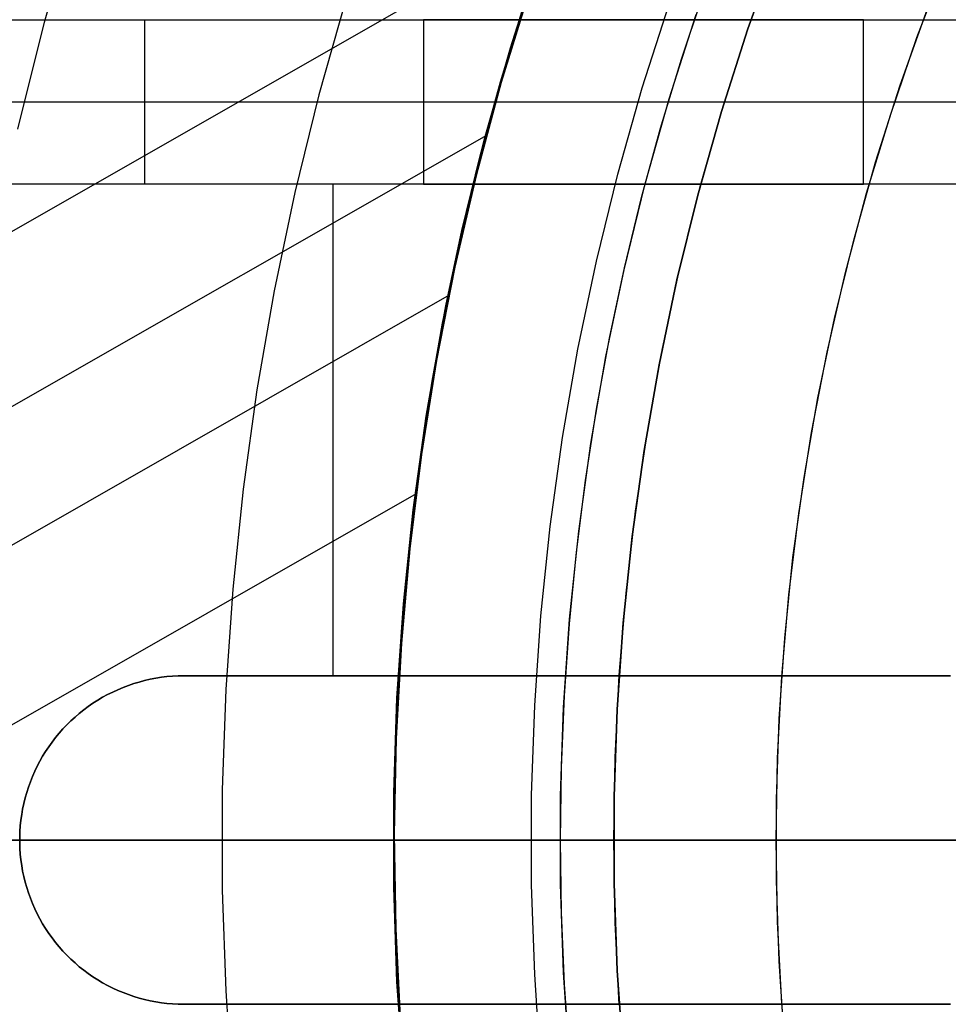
# Model space of a CAD drawing. Header units: millimetres. Extents: x 10802 to 11966, y -167 to 850.
# Tile 57 of 182: x 11326 to 11343, y 480 to 498. Entities that reach past the tile are written whole.
import ezdxf

# ---------------------------------------------------------------- set-up
doc = ezdxf.new("R2010")
doc.units = ezdxf.units.MM
doc.layers.add('1', color=7, linetype='Continuous')
doc.layers.add('color', color=7, linetype='Continuous')

msp = doc.modelspace()

# ---------------------------------------------------------------- linework, layer by layer
at = {"layer": '1', "color": 250, "true_color": 0x111111}
for p, q in [((11326.183, 497.781, 236.621), (11326.732, 499.719, 236.621)), ((11339.571, 499.153, 89.131), (11339.034, 497.66, 89.131)), ((11339.034, 497.66, 92.4), (11339.571, 499.153, 92.4)), ((11339.028, 497.634, 95.668), (11339.534, 499.052, 95.668)), ((11334.694, 497.313, 75.162), (11335.222, 498.957, 75.162)), ((11342.119, 497.501, 98.631), (11342.652, 498.898, 98.631)), ((11337.821, 497.109, 89.131), (11338.239, 498.359, 89.131)), ((11331.697, 498.219, 61.1), (11331.196, 496.454, 61.1)), ((11337.104, 496.584, 228.525), (11337.606, 498.145, 228.525)), ((11334.919, 498.034, 64.238), (11334.511, 496.692, 64.238)), ((11334.511, 496.692, 86.085), (11334.919, 498.034, 86.085)), ((11337.595, 496.382, 89.131), (11338.087, 497.921, 89.131)), ((11341.814, 496.632, 98.631), (11342.312, 498.023, 98.631)), ((11325.701, 495.826, 236.621), (11326.183, 497.781, 236.621)), ((11339.034, 497.66, 89.131), (11338.548, 496.148, 89.131)), ((11338.548, 496.148, 92.4), (11339.034, 497.66, 92.4)), ((11338.569, 496.201, 95.668), (11339.028, 497.634, 95.668)), ((11341.634, 496.086, 98.631), (11342.119, 497.501, 98.631)), ((11334.223, 495.652, 75.162), (11334.694, 497.313, 75.162)), ((11337.438, 495.848, 89.131), (11337.821, 497.109, 89.131)), ((11334.511, 496.692, 64.238), (11334.141, 495.338, 64.238)), ((11334.141, 495.338, 86.085), (11334.511, 496.692, 86.085)), ((11341.365, 495.225, 98.631), (11341.814, 496.632, 98.631)), ((11331.196, 496.454, 61.1), (11330.757, 494.673, 61.1)), ((11336.657, 495.007, 228.525), (11337.104, 496.584, 228.525)), ((11337.156, 494.828, 89.131), (11337.595, 496.382, 89.131)), ((11338.548, 496.148, 89.131), (11338.115, 494.621, 89.131)), ((11338.115, 494.621, 92.4), (11338.548, 496.148, 92.4)), ((11338.156, 494.754, 95.668), (11338.569, 496.201, 95.668)), ((11341.198, 494.656, 98.631), (11341.634, 496.086, 98.631)), ((11337.091, 494.578, 89.131), (11337.438, 495.848, 89.131)), ((11333.81, 493.975, 75.162), (11334.223, 495.652, 75.162)), ((11334.141, 495.338, 64.238), (11333.81, 493.975, 64.238)), ((11333.81, 493.975, 86.085), (11334.141, 495.338, 86.085)), ((11340.964, 493.803, 98.631), (11341.365, 495.225, 98.631)), ((11336.265, 493.415, 228.525), (11336.657, 495.007, 228.525)), ((11330.757, 494.673, 61.1), (11330.38, 492.877, 61.1)), ((11336.771, 493.259, 89.131), (11337.156, 494.828, 89.131)), ((11337.791, 493.293, 95.668), (11338.156, 494.754, 95.668)), ((11340.813, 493.211, 98.631), (11341.198, 494.656, 98.631)), ((11336.78, 493.297, 89.131), (11337.091, 494.578, 89.131)), ((11338.115, 494.621, 89.131), (11337.736, 493.079, 89.131)), ((11337.736, 493.079, 92.4), (11338.115, 494.621, 92.4)), ((11333.455, 492.286, 75.162), (11333.81, 493.975, 75.162)), ((11333.81, 493.975, 64.238), (11333.518, 492.603, 64.238)), ((11333.518, 492.603, 86.085), (11333.81, 493.975, 86.085)), ((11340.613, 492.368, 98.631), (11340.964, 493.803, 98.631)), ((11335.928, 491.81, 228.525), (11336.265, 493.415, 228.525)), ((11336.44, 491.678, 89.131), (11336.771, 493.259, 89.131)), ((11336.505, 492.009, 89.131), (11336.78, 493.297, 89.131)), ((11337.472, 491.822, 95.668), (11337.791, 493.293, 95.668)), ((11340.478, 491.754, 98.631), (11340.813, 493.211, 98.631)), ((11337.736, 493.079, 89.131), (11337.409, 491.526, 89.131)), ((11337.409, 491.526, 92.4), (11337.736, 493.079, 92.4)), ((11330.38, 492.877, 61.1), (11330.065, 491.07, 61.1)), ((11333.518, 492.603, 64.238), (11333.264, 491.224, 64.238)), ((11333.264, 491.224, 86.085), (11333.518, 492.603, 86.085)), ((11340.311, 490.923, 98.631), (11340.613, 492.368, 98.631)), ((11333.158, 490.585, 75.162), (11333.455, 492.286, 75.162)), ((11336.267, 490.714, 89.131), (11336.505, 492.009, 89.131)), ((11335.646, 490.195, 228.525), (11335.928, 491.81, 228.525)), ((11337.202, 490.341, 95.668), (11337.472, 491.822, 95.668)), ((11336.164, 490.086, 89.131), (11336.44, 491.678, 89.131)), ((11340.194, 490.286, 98.631), (11340.478, 491.754, 98.631)), ((11337.409, 491.526, 89.131), (11337.136, 489.962, 89.131)), ((11337.136, 489.962, 92.4), (11337.409, 491.526, 92.4)), ((11330.065, 491.07, 61.1), (11329.813, 489.252, 61.1)), ((11333.264, 491.224, 64.238), (11333.05, 489.838, 64.238)), ((11333.05, 489.838, 86.085), (11333.264, 491.224, 86.085)), ((11340.058, 489.467, 98.631), (11340.311, 490.923, 98.631)), ((11336.066, 489.412, 89.131), (11336.267, 490.714, 89.131)), ((11332.921, 488.875, 75.162), (11333.158, 490.585, 75.162)), ((11336.98, 488.851, 95.668), (11337.202, 490.341, 95.668)), ((11335.42, 488.571, 228.525), (11335.646, 490.195, 228.525)), ((11339.961, 488.809, 98.631), (11340.194, 490.286, 98.631)), ((11335.942, 488.486, 89.131), (11336.164, 490.086, 89.131)), ((11333.05, 489.838, 64.238), (11332.874, 488.446, 64.238)), ((11332.874, 488.446, 86.085), (11333.05, 489.838, 86.085)), ((11337.136, 489.962, 89.131), (11336.918, 488.389, 89.131)), ((11336.918, 488.389, 92.4), (11337.136, 489.962, 92.4)), ((11339.856, 488.004, 98.631), (11340.058, 489.467, 98.631)), ((11335.901, 488.105, 89.131), (11336.066, 489.412, 89.131)), ((11329.813, 489.252, 61.1), (11329.623, 487.427, 61.1)), ((11332.742, 487.157, 75.162), (11332.921, 488.875, 75.162)), ((11336.807, 487.356, 95.668), (11336.98, 488.851, 95.668)), ((11339.78, 487.324, 98.631), (11339.961, 488.809, 98.631)), ((11335.251, 486.94, 228.525), (11335.42, 488.571, 228.525)), ((11332.874, 488.446, 64.238), (11332.738, 487.05, 64.238)), ((11332.738, 487.05, 86.085), (11332.874, 488.446, 86.085)), ((11335.776, 486.88, 89.131), (11335.942, 488.486, 89.131)), ((11336.918, 488.389, 89.131), (11336.754, 486.81, 89.131)), ((11336.754, 486.81, 92.4), (11336.918, 488.389, 92.4)), ((11335.773, 486.794, 89.131), (11335.901, 488.105, 89.131)), ((11339.704, 486.535, 98.631), (11339.856, 488.004, 98.631)), ((11329.623, 487.427, 61.1), (11329.496, 485.597, 61.1)), ((11336.682, 485.855, 95.668), (11336.807, 487.356, 95.668)), ((11339.65, 485.835, 98.631), (11339.78, 487.324, 98.631)), ((11332.623, 485.435, 75.162), (11332.742, 487.157, 75.162)), ((11332.738, 487.05, 64.238), (11332.641, 485.65, 64.238)), ((11332.641, 485.65, 86.085), (11332.738, 487.05, 86.085)), ((11335.138, 485.305, 228.525), (11335.251, 486.94, 228.525)), ((11335.665, 485.268, 89.131), (11335.776, 486.88, 89.131)), ((11335.682, 485.48, 89.131), (11335.773, 486.794, 89.131)), ((11336.754, 486.81, 89.131), (11336.644, 485.227, 89.131)), ((11336.644, 485.227, 92.4), (11336.754, 486.81, 92.4)), ((11339.603, 485.061, 98.631), (11339.704, 486.535, 98.631)), ((11336.608, 484.351, 95.668), (11336.682, 485.855, 95.668)), ((11339.572, 484.341, 98.631), (11339.65, 485.835, 98.631)), ((11329.496, 485.597, 61.1), (11329.433, 483.764, 61.1)), ((11332.641, 485.65, 64.238), (11332.582, 484.249, 64.238)), ((11332.582, 484.249, 86.085), (11332.641, 485.65, 86.085)), ((11335.627, 484.163, 89.131), (11335.682, 485.48, 89.131)), ((11332.564, 483.709, 75.162), (11332.623, 485.435, 75.162)), ((11335.081, 483.666, 228.525), (11335.138, 485.305, 228.525)), ((11335.609, 483.654, 89.131), (11335.665, 485.268, 89.131)), ((11336.644, 485.227, 89.131), (11336.589, 483.64, 89.131)), ((11336.589, 483.64, 92.4), (11336.644, 485.227, 92.4)), ((11339.552, 483.585, 98.631), (11339.603, 485.061, 98.631)), ((11332.582, 484.249, 64.238), (11332.563, 482.846, 64.238)), ((11332.563, 482.846, 86.085), (11332.582, 484.249, 86.085)), ((11336.583, 482.846, 95.668), (11336.608, 484.351, 95.668)), ((11339.546, 482.846, 98.631), (11339.572, 484.341, 98.631)), ((11335.608, 482.846, 89.131), (11335.627, 484.163, 89.131)), ((11329.433, 483.764, 61.1), (11329.433, 481.929, 61.1)), ((11332.564, 481.983, 75.162), (11332.564, 483.709, 75.162)), ((11335.081, 482.026, 228.525), (11335.081, 483.666, 228.525)), ((11335.609, 482.039, 89.131), (11335.609, 483.654, 89.131)), ((11336.589, 483.64, 89.131), (11336.589, 482.052, 89.131)), ((11336.589, 482.052, 92.4), (11336.589, 483.64, 92.4)), ((11339.552, 482.108, 98.631), (11339.552, 483.585, 98.631)), ((11355.421, 482.846, 45.792), (11314.578, 482.846, 45.792)), ((11329.425, 482.846, 61.1), (11317.503, 482.846, 61.1)), ((11325.015, 482.846, 237.25), (11325.783, 482.846, 236.305)), ((11325.017, 482.846, 235.662), (11325.841, 482.846, 234.718)), ((11325.783, 482.846, 236.305), (11326.584, 482.846, 235.387)), ((11325.841, 482.846, 234.718), (11326.696, 482.846, 233.803)), ((11326.584, 482.846, 235.387), (11327.415, 482.846, 234.498)), ((11326.696, 482.846, 233.803), (11327.583, 482.846, 232.918)), ((11327.415, 482.846, 234.498), (11328.278, 482.846, 233.638)), ((11327.583, 482.846, 232.918), (11328.5, 482.846, 232.065)), ((11328.278, 482.846, 233.638), (11329.169, 482.846, 232.808)), ((11328.5, 482.846, 232.065), (11329.446, 482.846, 231.244)), ((11329.169, 482.846, 232.808), (11330.089, 482.846, 232.01)), ((11329.425, 482.846, 61.1), (11329.535, 482.846, 61.102)), ((11329.446, 482.846, 231.244), (11330.421, 482.846, 230.457)), ((11329.535, 482.846, 61.102), (11329.644, 482.846, 61.108)), ((11329.644, 482.846, 61.108), (11329.753, 482.846, 61.118)), ((11329.753, 482.846, 61.118), (11329.861, 482.846, 61.131)), ((11329.861, 482.846, 61.131), (11329.969, 482.846, 61.149)), ((11329.969, 482.846, 61.149), (11330.077, 482.846, 61.17)), ((11330.077, 482.846, 61.17), (11330.183, 482.846, 61.195)), ((11330.089, 482.846, 232.01), (11331.037, 482.846, 231.244)), ((11330.183, 482.846, 61.195), (11330.289, 482.846, 61.223)), ((11330.289, 482.846, 61.223), (11330.393, 482.846, 61.255)), ((11330.393, 482.846, 61.255), (11330.497, 482.846, 61.291)), ((11330.421, 482.846, 230.457), (11331.422, 482.846, 229.704)), ((11330.497, 482.846, 61.291), (11330.599, 482.846, 61.33)), ((11330.599, 482.846, 61.33), (11330.699, 482.846, 61.373)), ((11330.699, 482.846, 61.373), (11330.798, 482.846, 61.42)), ((11330.798, 482.846, 61.42), (11330.896, 482.846, 61.47)), ((11330.896, 482.846, 61.47), (11330.991, 482.846, 61.523)), ((11330.991, 482.846, 61.523), (11331.085, 482.846, 61.579)), ((11331.037, 482.846, 231.244), (11332.01, 482.846, 230.512)), ((11331.085, 482.846, 61.579), (11331.176, 482.846, 61.639)), ((11331.176, 482.846, 61.639), (11331.266, 482.846, 61.702)), ((11331.266, 482.846, 61.702), (11331.353, 482.846, 61.768)), ((11331.353, 482.846, 61.768), (11331.438, 482.846, 61.837)), ((11331.422, 482.846, 229.704), (11332.449, 482.846, 228.986)), ((11331.438, 482.846, 61.837), (11331.521, 482.846, 61.908)), ((11331.521, 482.846, 61.908), (11331.601, 482.846, 61.983)), ((11331.601, 482.846, 61.983), (11331.678, 482.846, 62.061)), ((11331.678, 482.846, 62.061), (11331.752, 482.846, 62.141)), ((11331.752, 482.846, 62.141), (11331.824, 482.846, 62.223)), ((11331.824, 482.846, 62.223), (11331.893, 482.846, 62.308)), ((11331.893, 482.846, 62.308), (11331.958, 482.846, 62.396)), ((11331.958, 482.846, 62.396), (11332.021, 482.846, 62.485)), ((11332.01, 482.846, 230.512), (11333.008, 482.846, 229.815)), ((11332.021, 482.846, 62.485), (11332.081, 482.846, 62.577)), ((11332.081, 482.846, 62.577), (11332.137, 482.846, 62.671)), ((11332.137, 482.846, 62.671), (11332.19, 482.846, 62.767)), ((11332.19, 482.846, 62.767), (11332.239, 482.846, 62.864)), ((11332.239, 482.846, 62.864), (11332.286, 482.846, 62.963)), ((11332.286, 482.846, 62.963), (11332.328, 482.846, 63.064)), ((11332.328, 482.846, 63.064), (11332.367, 482.846, 63.166)), ((11332.367, 482.846, 63.166), (11332.403, 482.846, 63.27)), ((11332.403, 482.846, 63.27), (11332.435, 482.846, 63.374)), ((11332.435, 482.846, 63.374), (11332.463, 482.846, 63.48)), ((11332.449, 482.846, 228.986), (11333.5, 482.846, 228.304)), ((11332.463, 482.846, 63.48), (11332.488, 482.846, 63.586)), ((11332.488, 482.846, 63.586), (11332.509, 482.846, 63.694)), ((11332.509, 482.846, 63.694), (11332.526, 482.846, 63.802)), ((11332.526, 482.846, 63.802), (11332.539, 482.846, 63.91)), ((11332.539, 482.846, 63.91), (11332.548, 482.846, 64.019)), ((11332.548, 482.846, 64.019), (11332.554, 482.846, 64.129)), ((11332.554, 482.846, 64.129), (11332.556, 482.846, 64.238)), ((11332.556, 482.846, 86.085), (11332.556, 482.846, 64.238)), ((11332.558, 482.846, 86.189), (11332.556, 482.846, 86.085)), ((11332.563, 482.846, 86.293), (11332.558, 482.846, 86.189)), ((11332.563, 482.846, 64.238), (11332.582, 481.443, 64.238)), ((11332.582, 481.443, 86.085), (11332.563, 482.846, 86.085)), ((11332.572, 482.846, 86.397), (11332.563, 482.846, 86.293)), ((11332.585, 482.846, 86.5), (11332.572, 482.846, 86.397)), ((11332.601, 482.846, 86.603), (11332.585, 482.846, 86.5)), ((11332.62, 482.846, 86.706), (11332.601, 482.846, 86.603)), ((11332.643, 482.846, 86.807), (11332.62, 482.846, 86.706)), ((11332.669, 482.846, 86.908), (11332.643, 482.846, 86.807)), ((11332.699, 482.846, 87.008), (11332.669, 482.846, 86.908)), ((11332.732, 482.846, 87.106), (11332.699, 482.846, 87.008)), ((11332.769, 482.846, 87.204), (11332.732, 482.846, 87.106)), ((11332.809, 482.846, 87.3), (11332.769, 482.846, 87.204)), ((11332.852, 482.846, 87.395), (11332.809, 482.846, 87.3)), ((11332.898, 482.846, 87.488), (11332.852, 482.846, 87.395)), ((11332.948, 482.846, 87.58), (11332.898, 482.846, 87.488)), ((11333.001, 482.846, 87.67), (11332.948, 482.846, 87.58)), ((11333.056, 482.846, 87.758), (11333.001, 482.846, 87.67)), ((11333.008, 482.846, 229.815), (11334.03, 482.846, 229.152)), ((11333.115, 482.846, 87.844), (11333.056, 482.846, 87.758)), ((11333.177, 482.846, 87.928), (11333.115, 482.846, 87.844)), ((11333.241, 482.846, 88.01), (11333.177, 482.846, 87.928)), ((11333.308, 482.846, 88.089), (11333.241, 482.846, 88.01)), ((11333.378, 482.846, 88.166), (11333.308, 482.846, 88.089)), ((11333.45, 482.846, 88.241), (11333.378, 482.846, 88.166)), ((11333.525, 482.846, 88.314), (11333.45, 482.846, 88.241)), ((11333.5, 482.846, 228.304), (11334.574, 482.846, 227.66)), ((11333.603, 482.846, 88.383), (11333.525, 482.846, 88.314)), ((11333.683, 482.846, 88.45), (11333.603, 482.846, 88.383)), ((11333.765, 482.846, 88.514), (11333.683, 482.846, 88.45)), ((11333.849, 482.846, 88.576), (11333.765, 482.846, 88.514)), ((11333.935, 482.846, 88.634), (11333.849, 482.846, 88.576)), ((11334.023, 482.846, 88.69), (11333.935, 482.846, 88.634)), ((11334.113, 482.846, 88.742), (11334.023, 482.846, 88.69)), ((11334.03, 482.846, 229.152), (11335.074, 482.846, 228.525)), ((11334.205, 482.846, 88.792), (11334.113, 482.846, 88.742)), ((11334.298, 482.846, 88.838), (11334.205, 482.846, 88.792)), ((11334.393, 482.846, 88.881), (11334.298, 482.846, 88.838)), ((11334.489, 482.846, 88.921), (11334.393, 482.846, 88.881)), ((11334.587, 482.846, 88.957), (11334.489, 482.846, 88.921)), ((11334.574, 482.846, 227.66), (11335.67, 482.846, 227.053)), ((11334.685, 482.846, 88.99), (11334.587, 482.846, 88.957)), ((11334.785, 482.846, 89.02), (11334.685, 482.846, 88.99)), ((11334.886, 482.846, 89.046), (11334.785, 482.846, 89.02)), ((11334.988, 482.846, 89.069), (11334.886, 482.846, 89.046)), ((11335.09, 482.846, 89.088), (11334.988, 482.846, 89.069)), ((11365.404, 482.846, 228.525), (11335.074, 482.846, 228.525)), ((11335.193, 482.846, 89.104), (11335.09, 482.846, 89.088)), ((11335.296, 482.846, 89.116), (11335.193, 482.846, 89.104)), ((11335.4, 482.846, 89.125), (11335.296, 482.846, 89.116)), ((11335.504, 482.846, 89.13), (11335.4, 482.846, 89.125)), ((11335.608, 482.846, 89.131), (11335.504, 482.846, 89.13)), ((11335.627, 481.529, 89.131), (11335.608, 482.846, 89.131)), ((11336.583, 482.846, 89.131), (11335.608, 482.846, 89.131)), ((11335.67, 482.846, 227.053), (11336.786, 482.846, 226.485)), ((11336.608, 481.341, 95.668), (11336.583, 482.846, 95.668)), ((11336.583, 482.846, 95.668), (11336.583, 482.846, 89.131)), ((11336.584, 482.846, 95.769), (11336.583, 482.846, 95.668)), ((11336.589, 482.846, 95.87), (11336.584, 482.846, 95.769)), ((11336.598, 482.846, 95.971), (11336.589, 482.846, 95.87)), ((11336.61, 482.846, 96.071), (11336.598, 482.846, 95.971)), ((11336.626, 482.846, 96.171), (11336.61, 482.846, 96.071)), ((11336.645, 482.846, 96.271), (11336.626, 482.846, 96.171)), ((11336.667, 482.846, 96.37), (11336.645, 482.846, 96.271)), ((11336.692, 482.846, 96.467), (11336.667, 482.846, 96.37)), ((11336.721, 482.846, 96.564), (11336.692, 482.846, 96.467)), ((11336.754, 482.846, 96.66), (11336.721, 482.846, 96.564)), ((11336.789, 482.846, 96.755), (11336.754, 482.846, 96.66)), ((11336.786, 482.846, 226.485), (11337.922, 482.846, 225.956)), ((11336.828, 482.846, 96.849), (11336.789, 482.846, 96.755)), ((11336.87, 482.846, 96.941), (11336.828, 482.846, 96.849)), ((11336.915, 482.846, 97.031), (11336.87, 482.846, 96.941)), ((11336.963, 482.846, 97.12), (11336.915, 482.846, 97.031)), ((11337.014, 482.846, 97.208), (11336.963, 482.846, 97.12)), ((11337.068, 482.846, 97.293), (11337.014, 482.846, 97.208)), ((11337.125, 482.846, 97.377), (11337.068, 482.846, 97.293)), ((11337.185, 482.846, 97.458), (11337.125, 482.846, 97.377)), ((11337.247, 482.846, 97.538), (11337.185, 482.846, 97.458)), ((11337.312, 482.846, 97.615), (11337.247, 482.846, 97.538)), ((11337.38, 482.846, 97.691), (11337.312, 482.846, 97.615)), ((11337.45, 482.846, 97.763), (11337.38, 482.846, 97.691)), ((11337.523, 482.846, 97.834), (11337.45, 482.846, 97.763)), ((11337.598, 482.846, 97.901), (11337.523, 482.846, 97.834)), ((11337.676, 482.846, 97.967), (11337.598, 482.846, 97.901)), ((11337.755, 482.846, 98.029), (11337.676, 482.846, 97.967)), ((11337.837, 482.846, 98.089), (11337.755, 482.846, 98.029)), ((11337.921, 482.846, 98.146), (11337.837, 482.846, 98.089)), ((11338.006, 482.846, 98.2), (11337.921, 482.846, 98.146)), ((11337.922, 482.846, 225.956), (11339.075, 482.846, 225.466)), ((11338.094, 482.846, 98.251), (11338.006, 482.846, 98.2)), ((11338.183, 482.846, 98.299), (11338.094, 482.846, 98.251)), ((11338.273, 482.846, 98.344), (11338.183, 482.846, 98.299)), ((11338.365, 482.846, 98.386), (11338.273, 482.846, 98.344)), ((11338.459, 482.846, 98.425), (11338.365, 482.846, 98.386)), ((11338.554, 482.846, 98.46), (11338.459, 482.846, 98.425)), ((11338.649, 482.846, 98.492), (11338.554, 482.846, 98.46)), ((11338.746, 482.846, 98.521), (11338.649, 482.846, 98.492)), ((11338.844, 482.846, 98.547), (11338.746, 482.846, 98.521)), ((11338.943, 482.846, 98.569), (11338.844, 482.846, 98.547)), ((11339.042, 482.846, 98.588), (11338.943, 482.846, 98.569)), ((11339.142, 482.846, 98.604), (11339.042, 482.846, 98.588)), ((11339.075, 482.846, 225.466), (11340.244, 482.846, 225.018)), ((11339.243, 482.846, 98.616), (11339.142, 482.846, 98.604)), ((11339.344, 482.846, 98.624), (11339.243, 482.846, 98.616)), ((11339.445, 482.846, 98.63), (11339.344, 482.846, 98.624)), ((11339.546, 482.846, 98.631), (11339.445, 482.846, 98.63)), ((11339.572, 481.351, 98.631), (11339.546, 482.846, 98.631)), ((11355.095, 482.846, 98.631), (11339.546, 482.846, 98.631)), ((11340.244, 482.846, 225.018), (11341.429, 482.846, 224.61)), ((11341.429, 482.846, 224.61), (11342.627, 482.846, 224.243)), ((11342.627, 482.846, 224.243), (11343.837, 482.846, 223.919)), ((11339.603, 480.631, 98.631), (11339.552, 482.108, 98.631)), ((11329.433, 481.929, 61.1), (11329.496, 480.095, 61.1)), ((11332.623, 480.257, 75.162), (11332.564, 481.983, 75.162)), ((11335.138, 480.388, 228.525), (11335.081, 482.026, 228.525)), ((11335.665, 480.424, 89.131), (11335.609, 482.039, 89.131)), ((11336.589, 482.052, 89.131), (11336.644, 480.466, 89.131)), ((11336.644, 480.466, 92.4), (11336.589, 482.052, 92.4)), ((11335.682, 480.213, 89.131), (11335.627, 481.529, 89.131)), ((11332.582, 481.443, 64.238), (11332.641, 480.042, 64.238)), ((11332.641, 480.042, 86.085), (11332.582, 481.443, 86.085)), ((11339.65, 479.858, 98.631), (11339.572, 481.351, 98.631)), ((11336.682, 479.837, 95.668), (11336.608, 481.341, 95.668)), ((11339.704, 479.158, 98.631), (11339.603, 480.631, 98.631)), ((11336.644, 480.466, 89.131), (11336.754, 478.882, 89.131)), ((11336.754, 478.882, 92.4), (11336.644, 480.466, 92.4)), ((11335.251, 478.752, 228.525), (11335.138, 480.388, 228.525)), ((11335.776, 478.813, 89.131), (11335.665, 480.424, 89.131)), ((11329.496, 480.095, 61.1), (11329.623, 478.265, 61.1)), ((11332.742, 478.535, 75.162), (11332.623, 480.257, 75.162)), ((11335.773, 478.899, 89.131), (11335.682, 480.213, 89.131)), ((11332.641, 480.042, 64.238), (11332.738, 478.643, 64.238)), ((11332.738, 478.643, 86.085), (11332.641, 480.042, 86.085)), ((11339.78, 478.368, 98.631), (11339.65, 479.858, 98.631))]:
    msp.add_line(p, q, dxfattribs=at)
at = {"layer": '1', "color": 29, "true_color": 0x4d342b}
for p, q in [((11335.466, 499.602, 34.462), (11307.574, 483.667, 34.462)), ((11335.037, 498.341, 34.462), (11334.527, 496.68, 34.462)), ((11335.037, 498.341, 42.462), (11334.527, 496.68, 42.462)), ((11335.037, 498.341, 70.562), (11334.527, 496.68, 70.562)), ((11335.037, 498.341, 76.062), (11334.527, 496.68, 76.062)), ((11334.527, 496.68, 38.462), (11335.037, 498.341, 38.462)), ((11334.527, 496.68, 73.312), (11335.037, 498.341, 73.312)), ((11334.527, 496.68, 34.462), (11334.075, 495.002, 34.462)), ((11334.527, 496.68, 42.462), (11334.075, 495.002, 42.462)), ((11334.527, 496.68, 70.562), (11334.075, 495.002, 70.562)), ((11334.527, 496.68, 76.062), (11334.075, 495.002, 76.062)), ((11334.075, 495.002, 38.462), (11334.527, 496.68, 38.462)), ((11334.075, 495.002, 73.312), (11334.527, 496.68, 73.312)), ((11334.259, 495.715, 42.462), (11313.074, 483.611, 42.462)), ((11334.075, 495.002, 34.462), (11333.682, 493.31, 34.462)), ((11334.075, 495.002, 42.462), (11333.682, 493.31, 42.462)), ((11334.075, 495.002, 70.562), (11333.682, 493.31, 70.562)), ((11334.075, 495.002, 76.062), (11333.682, 493.31, 76.062)), ((11333.682, 493.31, 38.462), (11334.075, 495.002, 38.462)), ((11333.682, 493.31, 73.312), (11334.075, 495.002, 73.312)), ((11333.682, 493.31, 34.462), (11333.348, 491.605, 34.462)), ((11333.682, 493.31, 42.462), (11333.348, 491.605, 42.462)), ((11333.682, 493.31, 70.562), (11333.348, 491.605, 70.562)), ((11333.682, 493.31, 76.062), (11333.348, 491.605, 76.062)), ((11333.348, 491.605, 38.462), (11333.682, 493.31, 38.462)), ((11333.348, 491.605, 73.312), (11333.682, 493.31, 73.312)), ((11333.575, 492.794, 76.062), (11317.424, 483.567, 76.062)), ((11333.348, 491.605, 34.462), (11333.073, 489.889, 34.462)), ((11333.348, 491.605, 42.462), (11333.073, 489.889, 42.462)), ((11333.348, 491.605, 70.562), (11333.073, 489.889, 70.562)), ((11333.348, 491.605, 76.062), (11333.073, 489.889, 76.062)), ((11333.073, 489.889, 38.462), (11333.348, 491.605, 38.462)), ((11333.073, 489.889, 73.312), (11333.348, 491.605, 73.312)), ((11333.073, 489.889, 34.462), (11332.858, 488.164, 34.462)), ((11333.073, 489.889, 42.462), (11332.858, 488.164, 42.462)), ((11333.073, 489.889, 70.562), (11332.858, 488.164, 70.562)), ((11333.073, 489.889, 76.062), (11332.858, 488.164, 76.062)), ((11332.858, 488.164, 38.462), (11333.073, 489.889, 38.462)), ((11332.858, 488.164, 73.312), (11333.073, 489.889, 73.312)), ((11332.976, 489.168, 70.562), (11323.074, 483.51, 70.562)), ((11332.858, 488.164, 34.462), (11332.704, 486.434, 34.462)), ((11332.858, 488.164, 42.462), (11332.704, 486.434, 42.462)), ((11332.858, 488.164, 70.562), (11332.704, 486.434, 70.562)), ((11332.858, 488.164, 76.062), (11332.704, 486.434, 76.062)), ((11332.704, 486.434, 38.462), (11332.858, 488.164, 38.462)), ((11332.704, 486.434, 73.312), (11332.858, 488.164, 73.312)), ((11332.704, 486.434, 34.462), (11332.609, 484.699, 34.462)), ((11332.704, 486.434, 42.462), (11332.609, 484.699, 42.462)), ((11332.704, 486.434, 70.562), (11332.609, 484.699, 70.562)), ((11332.704, 486.434, 76.062), (11332.609, 484.699, 76.062)), ((11332.609, 484.699, 38.462), (11332.704, 486.434, 38.462)), ((11332.609, 484.699, 73.312), (11332.704, 486.434, 73.312)), ((11332.609, 484.699, 34.462), (11332.575, 482.961, 34.462)), ((11332.609, 484.699, 42.462), (11332.575, 482.961, 42.462)), ((11332.609, 484.699, 70.562), (11332.575, 482.961, 70.562)), ((11332.609, 484.699, 76.062), (11332.575, 482.961, 76.062)), ((11332.575, 482.961, 38.462), (11332.609, 484.699, 38.462)), ((11332.575, 482.961, 73.312), (11332.609, 484.699, 73.312)), ((11332.575, 482.961, 34.462), (11332.601, 481.224, 34.462)), ((11332.575, 482.961, 42.462), (11332.601, 481.224, 42.462)), ((11332.575, 482.961, 70.562), (11332.601, 481.224, 70.562)), ((11332.575, 482.961, 76.062), (11332.601, 481.224, 76.062)), ((11332.601, 481.224, 38.462), (11332.575, 482.961, 38.462)), ((11332.601, 481.224, 73.312), (11332.575, 482.961, 73.312)), ((11332.601, 481.224, 34.462), (11332.688, 479.489, 34.462)), ((11332.601, 481.224, 42.462), (11332.688, 479.489, 42.462)), ((11332.601, 481.224, 70.562), (11332.688, 479.489, 70.562)), ((11332.601, 481.224, 76.062), (11332.688, 479.489, 76.062)), ((11332.688, 479.489, 38.462), (11332.601, 481.224, 38.462)), ((11332.688, 479.489, 73.312), (11332.601, 481.224, 73.312))]:
    msp.add_line(p, q, dxfattribs=at)
at = {"layer": '1', "color": 7, "true_color": 0xf4f4f4}
for p, q in [((11321.804, 497.823, 282.75), (11351.398, 497.823, 282.75)), ((11322.912, 497.823, 272.75), (11333.107, 497.823, 272.75)), ((11328.01, 497.823, 272.75), (11328.01, 494.823, 272.75)), ((11333.107, 497.823, 272.75), (11333.107, 494.823, 272.75)), ((11333.397, 497.823, 272.745), (11333.107, 497.823, 272.75)), ((11333.686, 497.823, 272.73), (11333.397, 497.823, 272.745)), ((11333.974, 497.823, 272.705), (11333.686, 497.823, 272.73)), ((11334.262, 497.823, 272.67), (11333.974, 497.823, 272.705)), ((11334.548, 497.823, 272.626), (11334.262, 497.823, 272.67)), ((11334.832, 497.823, 272.571), (11334.548, 497.823, 272.626)), ((11335.115, 497.823, 272.507), (11334.832, 497.823, 272.571)), ((11335.394, 497.823, 272.433), (11335.115, 497.823, 272.507)), ((11335.672, 497.823, 272.349), (11335.394, 497.823, 272.433)), ((11335.946, 497.823, 272.256), (11335.672, 497.823, 272.349)), ((11336.217, 497.823, 272.154), (11335.946, 497.823, 272.256)), ((11336.484, 497.823, 272.042), (11336.217, 497.823, 272.154)), ((11336.747, 497.823, 271.921), (11336.484, 497.823, 272.042)), ((11336.601, 497.823, 282.75), (11337.589, 497.823, 271.456)), ((11337.006, 497.823, 271.791), (11336.747, 497.823, 271.921)), ((11337.26, 497.823, 271.653), (11337.006, 497.823, 271.791)), ((11337.509, 497.823, 271.505), (11337.26, 497.823, 271.653)), ((11337.753, 497.823, 271.35), (11337.509, 497.823, 271.505)), ((11337.991, 497.823, 271.185), (11337.753, 497.823, 271.35)), ((11338.224, 497.823, 271.013), (11337.991, 497.823, 271.185)), ((11338.451, 497.823, 270.833), (11338.224, 497.823, 271.013)), ((11338.671, 497.823, 270.645), (11338.451, 497.823, 270.833)), ((11338.885, 497.823, 270.45), (11338.671, 497.823, 270.645)), ((11339.092, 497.823, 270.247), (11338.885, 497.823, 270.45)), ((11339.291, 497.823, 270.038), (11339.092, 497.823, 270.247)), ((11339.484, 497.823, 269.821), (11339.291, 497.823, 270.038)), ((11339.668, 497.823, 269.598), (11339.484, 497.823, 269.821)), ((11339.846, 497.823, 269.369), (11339.668, 497.823, 269.598)), ((11340.015, 497.823, 269.134), (11339.846, 497.823, 269.369)), ((11340.175, 497.823, 268.893), (11340.015, 497.823, 269.134)), ((11340.328, 497.823, 268.647), (11340.175, 497.823, 268.893)), ((11340.472, 497.823, 268.396), (11340.328, 497.823, 268.647)), ((11340.607, 497.823, 268.14), (11340.472, 497.823, 268.396)), ((11340.733, 497.823, 267.88), (11340.607, 497.823, 268.14)), ((11340.85, 497.823, 267.615), (11340.733, 497.823, 267.88)), ((11340.958, 497.823, 267.346), (11340.85, 497.823, 267.615)), ((11341.057, 497.823, 267.074), (11340.958, 497.823, 267.346)), ((11341.146, 497.823, 266.799), (11341.057, 497.823, 267.074)), ((11341.146, 494.823, 266.799), (11341.146, 497.823, 266.799)), ((11341.146, 497.823, 266.799), (11351.845, 497.823, 231.75)), ((11333.107, 496.323, 272.75), (11322.912, 496.323, 272.75)), ((11333.397, 496.323, 272.745), (11333.107, 496.323, 272.75)), ((11333.686, 496.323, 272.73), (11333.397, 496.323, 272.745)), ((11333.974, 496.323, 272.705), (11333.686, 496.323, 272.73)), ((11334.262, 496.323, 272.67), (11333.974, 496.323, 272.705)), ((11334.548, 496.323, 272.626), (11334.262, 496.323, 272.67)), ((11334.832, 496.323, 272.571), (11334.548, 496.323, 272.626)), ((11335.115, 496.323, 272.507), (11334.832, 496.323, 272.571)), ((11335.394, 496.323, 272.433), (11335.115, 496.323, 272.507)), ((11335.672, 496.323, 272.349), (11335.394, 496.323, 272.433)), ((11335.946, 496.323, 272.256), (11335.672, 496.323, 272.349)), ((11336.217, 496.323, 272.154), (11335.946, 496.323, 272.256)), ((11336.484, 496.323, 272.042), (11336.217, 496.323, 272.154)), ((11336.747, 496.323, 271.921), (11336.484, 496.323, 272.042)), ((11337.006, 496.323, 271.791), (11336.747, 496.323, 271.921)), ((11337.26, 496.323, 271.653), (11337.006, 496.323, 271.791)), ((11337.509, 496.323, 271.505), (11337.26, 496.323, 271.653)), ((11337.753, 496.323, 271.35), (11337.509, 496.323, 271.505)), ((11337.991, 496.323, 271.185), (11337.753, 496.323, 271.35)), ((11338.224, 496.323, 271.013), (11337.991, 496.323, 271.185)), ((11338.451, 496.323, 270.833), (11338.224, 496.323, 271.013)), ((11338.671, 496.323, 270.645), (11338.451, 496.323, 270.833)), ((11338.885, 496.323, 270.45), (11338.671, 496.323, 270.645)), ((11339.092, 496.323, 270.247), (11338.885, 496.323, 270.45)), ((11339.291, 496.323, 270.038), (11339.092, 496.323, 270.247)), ((11339.484, 496.323, 269.821), (11339.291, 496.323, 270.038)), ((11339.668, 496.323, 269.598), (11339.484, 496.323, 269.821)), ((11339.846, 496.323, 269.369), (11339.668, 496.323, 269.598)), ((11340.015, 496.323, 269.134), (11339.846, 496.323, 269.369)), ((11340.175, 496.323, 268.893), (11340.015, 496.323, 269.134)), ((11340.328, 496.323, 268.647), (11340.175, 496.323, 268.893)), ((11340.472, 496.323, 268.396), (11340.328, 496.323, 268.647)), ((11340.607, 496.323, 268.14), (11340.472, 496.323, 268.396)), ((11340.733, 496.323, 267.88), (11340.607, 496.323, 268.14)), ((11340.85, 496.323, 267.615), (11340.733, 496.323, 267.88)), ((11340.958, 496.323, 267.346), (11340.85, 496.323, 267.615)), ((11341.057, 496.323, 267.074), (11340.958, 496.323, 267.346)), ((11341.146, 496.323, 266.799), (11341.057, 496.323, 267.074)), ((11351.845, 496.323, 231.75), (11341.146, 496.323, 266.799)), ((11347.645, 494.823, 279.75), (11321.804, 494.823, 279.75)), ((11333.107, 494.823, 272.75), (11322.912, 494.823, 272.75)), ((11331.451, 494.823, 279.75), (11331.451, 485.846, 279.75)), ((11333.107, 494.823, 272.75), (11333.397, 494.823, 272.745)), ((11333.397, 494.823, 272.745), (11333.686, 494.823, 272.73)), ((11333.686, 494.823, 272.73), (11333.974, 494.823, 272.705)), ((11333.974, 494.823, 272.705), (11334.262, 494.823, 272.67)), ((11334.262, 494.823, 272.67), (11334.548, 494.823, 272.626)), ((11334.548, 494.823, 272.626), (11334.832, 494.823, 272.571)), ((11334.832, 494.823, 272.571), (11335.115, 494.823, 272.507)), ((11335.115, 494.823, 272.507), (11335.394, 494.823, 272.433)), ((11335.394, 494.823, 272.433), (11335.672, 494.823, 272.349)), ((11335.672, 494.823, 272.349), (11335.946, 494.823, 272.256)), ((11335.946, 494.823, 272.256), (11336.217, 494.823, 272.154)), ((11336.217, 494.823, 272.154), (11336.484, 494.823, 272.042)), ((11336.484, 494.823, 272.042), (11336.747, 494.823, 271.921)), ((11336.747, 494.823, 271.921), (11337.006, 494.823, 271.791)), ((11336.824, 494.823, 271.884), (11336.824, 494.823, 279.75)), ((11337.006, 494.823, 271.791), (11337.26, 494.823, 271.653)), ((11337.26, 494.823, 271.653), (11337.509, 494.823, 271.505)), ((11337.509, 494.823, 271.505), (11337.753, 494.823, 271.35)), ((11337.753, 494.823, 271.35), (11337.991, 494.823, 271.185)), ((11337.991, 494.823, 271.185), (11338.224, 494.823, 271.013)), ((11338.224, 494.823, 271.013), (11338.451, 494.823, 270.833)), ((11338.451, 494.823, 270.833), (11338.671, 494.823, 270.645)), ((11338.671, 494.823, 270.645), (11338.885, 494.823, 270.45)), ((11338.885, 494.823, 270.45), (11339.092, 494.823, 270.247)), ((11339.092, 494.823, 270.247), (11339.291, 494.823, 270.038)), ((11339.291, 494.823, 270.038), (11339.484, 494.823, 269.821)), ((11339.484, 494.823, 269.821), (11339.668, 494.823, 269.598)), ((11339.668, 494.823, 269.598), (11339.846, 494.823, 269.369)), ((11339.846, 494.823, 269.369), (11340.015, 494.823, 269.134)), ((11340.015, 494.823, 269.134), (11340.175, 494.823, 268.893)), ((11340.175, 494.823, 268.893), (11340.328, 494.823, 268.647)), ((11340.328, 494.823, 268.647), (11340.472, 494.823, 268.396)), ((11340.472, 494.823, 268.396), (11340.607, 494.823, 268.14)), ((11340.607, 494.823, 268.14), (11340.733, 494.823, 267.88)), ((11340.733, 494.823, 267.88), (11340.85, 494.823, 267.615)), ((11340.85, 494.823, 267.615), (11340.958, 494.823, 267.346)), ((11340.958, 494.823, 267.346), (11341.057, 494.823, 267.074)), ((11341.057, 494.823, 267.074), (11341.146, 494.823, 266.799)), ((11351.845, 494.823, 231.75), (11341.146, 494.823, 266.799)), ((11328.526, 485.839, 279.75), (11328.422, 485.83, 279.75)), ((11328.422, 485.83, 282.75), (11328.526, 485.839, 282.75)), ((11328.526, 485.839, 281.25), (11328.422, 485.83, 281.25)), ((11328.629, 485.844, 279.75), (11328.526, 485.839, 279.75)), ((11328.526, 485.839, 282.75), (11328.629, 485.844, 282.75)), ((11328.629, 485.844, 281.25), (11328.526, 485.839, 281.25)), ((11328.733, 485.846, 279.75), (11328.629, 485.844, 279.75)), ((11328.629, 485.844, 282.75), (11328.733, 485.846, 282.75)), ((11328.733, 485.846, 281.25), (11328.629, 485.844, 281.25)), ((11328.733, 485.846, 282.75), (11328.733, 485.846, 279.75)), ((11328.733, 485.846, 279.75), (11342.733, 485.846, 279.75)), ((11342.733, 485.846, 282.75), (11328.733, 485.846, 282.75)), ((11342.733, 485.846, 281.25), (11328.733, 485.846, 281.25)), ((11335.733, 485.846, 279.75), (11335.733, 485.846, 282.75)), ((11327.717, 485.669, 279.75), (11327.621, 485.632, 279.75)), ((11327.621, 485.632, 282.75), (11327.717, 485.669, 282.75)), ((11327.717, 485.669, 281.25), (11327.621, 485.632, 281.25)), ((11327.815, 485.703, 279.75), (11327.717, 485.669, 279.75)), ((11327.717, 485.669, 282.75), (11327.815, 485.703, 282.75)), ((11327.815, 485.703, 281.25), (11327.717, 485.669, 281.25)), ((11327.915, 485.732, 279.75), (11327.815, 485.703, 279.75)), ((11327.815, 485.703, 282.75), (11327.915, 485.732, 282.75)), ((11327.915, 485.732, 281.25), (11327.815, 485.703, 281.25)), ((11328.015, 485.759, 279.75), (11327.915, 485.732, 279.75)), ((11327.915, 485.732, 282.75), (11328.015, 485.759, 282.75)), ((11328.015, 485.759, 281.25), (11327.915, 485.732, 281.25)), ((11328.116, 485.782, 279.75), (11328.015, 485.759, 279.75)), ((11328.015, 485.759, 282.75), (11328.116, 485.782, 282.75)), ((11328.116, 485.782, 281.25), (11328.015, 485.759, 281.25)), ((11328.217, 485.802, 279.75), (11328.116, 485.782, 279.75)), ((11328.116, 485.782, 282.75), (11328.217, 485.802, 282.75)), ((11328.217, 485.802, 281.25), (11328.116, 485.782, 281.25)), ((11328.32, 485.818, 279.75), (11328.217, 485.802, 279.75)), ((11328.217, 485.802, 282.75), (11328.32, 485.818, 282.75)), ((11328.32, 485.818, 281.25), (11328.217, 485.802, 281.25)), ((11328.422, 485.83, 279.75), (11328.32, 485.818, 279.75)), ((11328.32, 485.818, 282.75), (11328.422, 485.83, 282.75)), ((11328.422, 485.83, 281.25), (11328.32, 485.818, 281.25)), ((11327.338, 485.503, 279.75), (11327.248, 485.453, 279.75)), ((11327.248, 485.453, 282.75), (11327.338, 485.503, 282.75)), ((11327.338, 485.503, 281.25), (11327.248, 485.453, 281.25)), ((11327.431, 485.549, 279.75), (11327.338, 485.503, 279.75)), ((11327.338, 485.503, 282.75), (11327.431, 485.549, 282.75)), ((11327.431, 485.549, 281.25), (11327.338, 485.503, 281.25)), ((11327.525, 485.592, 279.75), (11327.431, 485.549, 279.75)), ((11327.431, 485.549, 282.75), (11327.525, 485.592, 282.75)), ((11327.525, 485.592, 281.25), (11327.431, 485.549, 281.25)), ((11327.621, 485.632, 279.75), (11327.525, 485.592, 279.75)), ((11327.525, 485.592, 282.75), (11327.621, 485.632, 282.75)), ((11327.621, 485.632, 281.25), (11327.525, 485.592, 281.25)), ((11327.071, 485.344, 279.75), (11326.986, 485.285, 279.75)), ((11326.986, 485.285, 282.75), (11327.071, 485.344, 282.75)), ((11327.071, 485.344, 281.25), (11326.986, 485.285, 281.25)), ((11327.158, 485.4, 279.75), (11327.071, 485.344, 279.75)), ((11327.071, 485.344, 282.75), (11327.158, 485.4, 282.75)), ((11327.158, 485.4, 281.25), (11327.071, 485.344, 281.25)), ((11327.248, 485.453, 279.75), (11327.158, 485.4, 279.75)), ((11327.158, 485.4, 282.75), (11327.248, 485.453, 282.75)), ((11327.248, 485.453, 281.25), (11327.158, 485.4, 281.25)), ((11326.822, 485.159, 279.75), (11326.743, 485.092, 279.75)), ((11326.743, 485.092, 282.75), (11326.822, 485.159, 282.75)), ((11326.822, 485.159, 281.25), (11326.743, 485.092, 281.25)), ((11326.903, 485.224, 279.75), (11326.822, 485.159, 279.75)), ((11326.822, 485.159, 282.75), (11326.903, 485.224, 282.75)), ((11326.903, 485.224, 281.25), (11326.822, 485.159, 281.25)), ((11326.986, 485.285, 279.75), (11326.903, 485.224, 279.75)), ((11326.903, 485.224, 282.75), (11326.986, 485.285, 282.75)), ((11326.986, 485.285, 281.25), (11326.903, 485.224, 281.25)), ((11326.593, 484.949, 279.75), (11326.522, 484.874, 279.75)), ((11326.522, 484.874, 282.75), (11326.593, 484.949, 282.75)), ((11326.593, 484.949, 281.25), (11326.522, 484.874, 281.25)), ((11326.667, 485.022, 279.75), (11326.593, 484.949, 279.75)), ((11326.593, 484.949, 282.75), (11326.667, 485.022, 282.75)), ((11326.667, 485.022, 281.25), (11326.593, 484.949, 281.25)), ((11326.743, 485.092, 279.75), (11326.667, 485.022, 279.75)), ((11326.667, 485.022, 282.75), (11326.743, 485.092, 282.75)), ((11326.743, 485.092, 281.25), (11326.667, 485.022, 281.25)), ((11326.453, 484.796, 279.75), (11326.387, 484.717, 279.75)), ((11326.387, 484.717, 282.75), (11326.453, 484.796, 282.75)), ((11326.453, 484.796, 281.25), (11326.387, 484.717, 281.25)), ((11326.522, 484.874, 279.75), (11326.453, 484.796, 279.75)), ((11326.453, 484.796, 282.75), (11326.522, 484.874, 282.75)), ((11326.522, 484.874, 281.25), (11326.453, 484.796, 281.25)), ((11326.324, 484.635, 279.75), (11326.264, 484.55, 279.75)), ((11326.264, 484.55, 282.75), (11326.324, 484.635, 282.75)), ((11326.324, 484.635, 281.25), (11326.264, 484.55, 281.25)), ((11326.387, 484.717, 279.75), (11326.324, 484.635, 279.75)), ((11326.324, 484.635, 282.75), (11326.387, 484.717, 282.75)), ((11326.387, 484.717, 281.25), (11326.324, 484.635, 281.25)), ((11326.206, 484.464, 279.75), (11326.152, 484.376, 279.75)), ((11326.152, 484.376, 282.75), (11326.206, 484.464, 282.75)), ((11326.206, 484.464, 281.25), (11326.152, 484.376, 281.25)), ((11326.264, 484.55, 279.75), (11326.206, 484.464, 279.75)), ((11326.206, 484.464, 282.75), (11326.264, 484.55, 282.75)), ((11326.264, 484.55, 281.25), (11326.206, 484.464, 281.25)), ((11326.101, 484.286, 279.75), (11326.053, 484.194, 279.75)), ((11326.053, 484.194, 282.75), (11326.101, 484.286, 282.75)), ((11326.101, 484.286, 281.25), (11326.053, 484.194, 281.25)), ((11326.152, 484.376, 279.75), (11326.101, 484.286, 279.75)), ((11326.101, 484.286, 282.75), (11326.152, 484.376, 282.75)), ((11326.152, 484.376, 281.25), (11326.101, 484.286, 281.25)), ((11326.008, 484.101, 279.75), (11325.966, 484.006, 279.75)), ((11325.966, 484.006, 282.75), (11326.008, 484.101, 282.75)), ((11326.008, 484.101, 281.25), (11325.966, 484.006, 281.25)), ((11326.053, 484.194, 279.75), (11326.008, 484.101, 279.75)), ((11326.008, 484.101, 282.75), (11326.053, 484.194, 282.75)), ((11326.053, 484.194, 281.25), (11326.008, 484.101, 281.25)), ((11325.928, 483.91, 279.75), (11325.892, 483.813, 279.75)), ((11325.892, 483.813, 282.75), (11325.928, 483.91, 282.75)), ((11325.928, 483.91, 281.25), (11325.892, 483.813, 281.25)), ((11325.966, 484.006, 279.75), (11325.928, 483.91, 279.75)), ((11325.928, 483.91, 282.75), (11325.966, 484.006, 282.75)), ((11325.966, 484.006, 281.25), (11325.928, 483.91, 281.25)), ((11325.861, 483.714, 279.75), (11325.833, 483.614, 279.75)), ((11325.833, 483.614, 282.75), (11325.861, 483.714, 282.75)), ((11325.861, 483.714, 281.25), (11325.833, 483.614, 281.25)), ((11325.892, 483.813, 279.75), (11325.861, 483.714, 279.75)), ((11325.861, 483.714, 282.75), (11325.892, 483.813, 282.75)), ((11325.892, 483.813, 281.25), (11325.861, 483.714, 281.25)), ((11325.808, 483.514, 279.75), (11325.787, 483.412, 279.75)), ((11325.787, 483.412, 282.75), (11325.808, 483.514, 282.75)), ((11325.808, 483.514, 281.25), (11325.787, 483.412, 281.25)), ((11325.833, 483.614, 279.75), (11325.808, 483.514, 279.75)), ((11325.808, 483.514, 282.75), (11325.833, 483.614, 282.75)), ((11325.833, 483.614, 281.25), (11325.808, 483.514, 281.25)), ((11325.787, 483.412, 279.75), (11325.769, 483.31, 279.75)), ((11325.769, 483.31, 282.75), (11325.787, 483.412, 282.75)), ((11325.787, 483.412, 281.25), (11325.769, 483.31, 281.25)), ((11325.754, 483.208, 279.75), (11325.744, 483.105, 279.75)), ((11325.744, 483.105, 282.75), (11325.754, 483.208, 282.75)), ((11325.754, 483.208, 281.25), (11325.744, 483.105, 281.25)), ((11325.769, 483.31, 279.75), (11325.754, 483.208, 279.75)), ((11325.754, 483.208, 282.75), (11325.769, 483.31, 282.75)), ((11325.769, 483.31, 281.25), (11325.754, 483.208, 281.25)), ((11325.737, 483.001, 279.75), (11325.733, 482.898, 279.75)), ((11325.733, 482.898, 282.75), (11325.737, 483.001, 282.75)), ((11325.737, 483.001, 281.25), (11325.733, 482.898, 281.25)), ((11325.744, 483.105, 279.75), (11325.737, 483.001, 279.75)), ((11325.737, 483.001, 282.75), (11325.744, 483.105, 282.75)), ((11325.744, 483.105, 281.25), (11325.737, 483.001, 281.25)), ((11325.733, 482.898, 279.75), (11325.733, 482.794, 279.75)), ((11325.733, 482.794, 282.75), (11325.733, 482.898, 282.75)), ((11325.733, 482.898, 281.25), (11325.733, 482.794, 281.25)), ((11325.733, 482.794, 279.75), (11325.737, 482.691, 279.75)), ((11325.737, 482.691, 282.75), (11325.733, 482.794, 282.75)), ((11325.733, 482.794, 281.25), (11325.737, 482.691, 281.25)), ((11325.737, 482.691, 279.75), (11325.744, 482.588, 279.75)), ((11325.744, 482.588, 282.75), (11325.737, 482.691, 282.75)), ((11325.737, 482.691, 281.25), (11325.744, 482.588, 281.25)), ((11325.744, 482.588, 279.75), (11325.754, 482.485, 279.75)), ((11325.754, 482.485, 282.75), (11325.744, 482.588, 282.75)), ((11325.744, 482.588, 281.25), (11325.754, 482.485, 281.25)), ((11325.754, 482.485, 279.75), (11325.769, 482.382, 279.75)), ((11325.769, 482.382, 282.75), (11325.754, 482.485, 282.75)), ((11325.754, 482.485, 281.25), (11325.769, 482.382, 281.25)), ((11325.769, 482.382, 279.75), (11325.787, 482.28, 279.75)), ((11325.787, 482.28, 282.75), (11325.769, 482.382, 282.75)), ((11325.769, 482.382, 281.25), (11325.787, 482.28, 281.25)), ((11325.787, 482.28, 279.75), (11325.808, 482.179, 279.75)), ((11325.808, 482.179, 282.75), (11325.787, 482.28, 282.75)), ((11325.787, 482.28, 281.25), (11325.808, 482.179, 281.25)), ((11325.808, 482.179, 279.75), (11325.833, 482.078, 279.75)), ((11325.833, 482.078, 282.75), (11325.808, 482.179, 282.75)), ((11325.808, 482.179, 281.25), (11325.833, 482.078, 281.25)), ((11325.833, 482.078, 279.75), (11325.861, 481.978, 279.75)), ((11325.861, 481.978, 282.75), (11325.833, 482.078, 282.75)), ((11325.833, 482.078, 281.25), (11325.861, 481.978, 281.25)), ((11325.861, 481.978, 279.75), (11325.892, 481.88, 279.75)), ((11325.892, 481.88, 282.75), (11325.861, 481.978, 282.75)), ((11325.861, 481.978, 281.25), (11325.892, 481.88, 281.25)), ((11325.892, 481.88, 279.75), (11325.928, 481.782, 279.75)), ((11325.928, 481.782, 282.75), (11325.892, 481.88, 282.75)), ((11325.892, 481.88, 281.25), (11325.928, 481.782, 281.25)), ((11325.928, 481.782, 279.75), (11325.966, 481.686, 279.75)), ((11325.966, 481.686, 282.75), (11325.928, 481.782, 282.75)), ((11325.928, 481.782, 281.25), (11325.966, 481.686, 281.25)), ((11325.966, 481.686, 279.75), (11326.008, 481.591, 279.75)), ((11326.008, 481.591, 282.75), (11325.966, 481.686, 282.75)), ((11325.966, 481.686, 281.25), (11326.008, 481.591, 281.25)), ((11326.008, 481.591, 279.75), (11326.053, 481.498, 279.75)), ((11326.053, 481.498, 282.75), (11326.008, 481.591, 282.75)), ((11326.008, 481.591, 281.25), (11326.053, 481.498, 281.25)), ((11326.053, 481.498, 279.75), (11326.101, 481.406, 279.75)), ((11326.101, 481.406, 282.75), (11326.053, 481.498, 282.75)), ((11326.053, 481.498, 281.25), (11326.101, 481.406, 281.25)), ((11326.101, 481.406, 279.75), (11326.152, 481.316, 279.75)), ((11326.152, 481.316, 282.75), (11326.101, 481.406, 282.75)), ((11326.101, 481.406, 281.25), (11326.152, 481.316, 281.25)), ((11326.152, 481.316, 279.75), (11326.206, 481.228, 279.75)), ((11326.206, 481.228, 282.75), (11326.152, 481.316, 282.75)), ((11326.152, 481.316, 281.25), (11326.206, 481.228, 281.25)), ((11326.206, 481.228, 279.75), (11326.264, 481.142, 279.75)), ((11326.264, 481.142, 282.75), (11326.206, 481.228, 282.75)), ((11326.206, 481.228, 281.25), (11326.264, 481.142, 281.25)), ((11326.264, 481.142, 279.75), (11326.324, 481.058, 279.75)), ((11326.324, 481.058, 282.75), (11326.264, 481.142, 282.75)), ((11326.264, 481.142, 281.25), (11326.324, 481.058, 281.25)), ((11326.324, 481.058, 279.75), (11326.387, 480.976, 279.75)), ((11326.387, 480.976, 282.75), (11326.324, 481.058, 282.75)), ((11326.324, 481.058, 281.25), (11326.387, 480.976, 281.25)), ((11326.387, 480.976, 279.75), (11326.453, 480.896, 279.75)), ((11326.453, 480.896, 282.75), (11326.387, 480.976, 282.75)), ((11326.387, 480.976, 281.25), (11326.453, 480.896, 281.25)), ((11326.453, 480.896, 279.75), (11326.522, 480.818, 279.75)), ((11326.522, 480.818, 282.75), (11326.453, 480.896, 282.75)), ((11326.453, 480.896, 281.25), (11326.522, 480.818, 281.25)), ((11326.522, 480.818, 279.75), (11326.593, 480.743, 279.75)), ((11326.593, 480.743, 282.75), (11326.522, 480.818, 282.75)), ((11326.522, 480.818, 281.25), (11326.593, 480.743, 281.25)), ((11326.593, 480.743, 279.75), (11326.667, 480.671, 279.75)), ((11326.667, 480.671, 282.75), (11326.593, 480.743, 282.75)), ((11326.593, 480.743, 281.25), (11326.667, 480.671, 281.25)), ((11326.667, 480.671, 279.75), (11326.743, 480.601, 279.75)), ((11326.743, 480.601, 282.75), (11326.667, 480.671, 282.75)), ((11326.667, 480.671, 281.25), (11326.743, 480.601, 281.25)), ((11326.743, 480.601, 279.75), (11326.822, 480.533, 279.75)), ((11326.822, 480.533, 282.75), (11326.743, 480.601, 282.75)), ((11326.743, 480.601, 281.25), (11326.822, 480.533, 281.25)), ((11326.822, 480.533, 279.75), (11326.903, 480.469, 279.75)), ((11326.903, 480.469, 282.75), (11326.822, 480.533, 282.75)), ((11326.822, 480.533, 281.25), (11326.903, 480.469, 281.25)), ((11326.903, 480.469, 279.75), (11326.986, 480.407, 279.75)), ((11326.986, 480.407, 282.75), (11326.903, 480.469, 282.75)), ((11326.903, 480.469, 281.25), (11326.986, 480.407, 281.25)), ((11326.986, 480.407, 279.75), (11327.071, 480.348, 279.75)), ((11327.071, 480.348, 282.75), (11326.986, 480.407, 282.75)), ((11326.986, 480.407, 281.25), (11327.071, 480.348, 281.25)), ((11327.071, 480.348, 279.75), (11327.158, 480.292, 279.75)), ((11327.158, 480.292, 282.75), (11327.071, 480.348, 282.75)), ((11327.071, 480.348, 281.25), (11327.158, 480.292, 281.25)), ((11327.158, 480.292, 279.75), (11327.248, 480.24, 279.75)), ((11327.248, 480.24, 282.75), (11327.158, 480.292, 282.75)), ((11327.158, 480.292, 281.25), (11327.248, 480.24, 281.25)), ((11327.248, 480.24, 279.75), (11327.338, 480.19, 279.75)), ((11327.338, 480.19, 282.75), (11327.248, 480.24, 282.75)), ((11327.248, 480.24, 281.25), (11327.338, 480.19, 281.25)), ((11327.338, 480.19, 279.75), (11327.431, 480.143, 279.75)), ((11327.431, 480.143, 282.75), (11327.338, 480.19, 282.75)), ((11327.338, 480.19, 281.25), (11327.431, 480.143, 281.25)), ((11327.431, 480.143, 279.75), (11327.525, 480.1, 279.75)), ((11327.525, 480.1, 282.75), (11327.431, 480.143, 282.75)), ((11327.431, 480.143, 281.25), (11327.525, 480.1, 281.25)), ((11327.525, 480.1, 279.75), (11327.621, 480.06, 279.75)), ((11327.621, 480.06, 282.75), (11327.525, 480.1, 282.75)), ((11327.525, 480.1, 281.25), (11327.621, 480.06, 281.25)), ((11327.621, 480.06, 279.75), (11327.717, 480.023, 279.75)), ((11327.717, 480.023, 282.75), (11327.621, 480.06, 282.75)), ((11327.621, 480.06, 281.25), (11327.717, 480.023, 281.25)), ((11327.717, 480.023, 279.75), (11327.815, 479.99, 279.75)), ((11327.815, 479.99, 282.75), (11327.717, 480.023, 282.75)), ((11327.717, 480.023, 281.25), (11327.815, 479.99, 281.25)), ((11327.815, 479.99, 279.75), (11327.915, 479.96, 279.75)), ((11327.915, 479.96, 282.75), (11327.815, 479.99, 282.75)), ((11327.815, 479.99, 281.25), (11327.915, 479.96, 281.25)), ((11327.915, 479.96, 279.75), (11328.015, 479.933, 279.75)), ((11328.015, 479.933, 282.75), (11327.915, 479.96, 282.75)), ((11327.915, 479.96, 281.25), (11328.015, 479.933, 281.25)), ((11328.015, 479.933, 279.75), (11328.116, 479.91, 279.75)), ((11328.116, 479.91, 282.75), (11328.015, 479.933, 282.75)), ((11328.015, 479.933, 281.25), (11328.116, 479.91, 281.25)), ((11328.116, 479.91, 279.75), (11328.217, 479.891, 279.75)), ((11328.217, 479.891, 282.75), (11328.116, 479.91, 282.75)), ((11328.116, 479.91, 281.25), (11328.217, 479.891, 281.25)), ((11328.217, 479.891, 279.75), (11328.32, 479.875, 279.75)), ((11328.32, 479.875, 282.75), (11328.217, 479.891, 282.75)), ((11328.217, 479.891, 281.25), (11328.32, 479.875, 281.25)), ((11328.32, 479.875, 279.75), (11328.422, 479.862, 279.75)), ((11328.422, 479.862, 282.75), (11328.32, 479.875, 282.75)), ((11328.32, 479.875, 281.25), (11328.422, 479.862, 281.25)), ((11328.422, 479.862, 279.75), (11328.526, 479.853, 279.75)), ((11328.526, 479.853, 282.75), (11328.422, 479.862, 282.75)), ((11328.422, 479.862, 281.25), (11328.526, 479.853, 281.25)), ((11328.526, 479.853, 279.75), (11328.629, 479.848, 279.75)), ((11328.629, 479.848, 282.75), (11328.526, 479.853, 282.75)), ((11328.526, 479.853, 281.25), (11328.629, 479.848, 281.25)), ((11328.629, 479.848, 279.75), (11328.733, 479.846, 279.75)), ((11328.733, 479.846, 282.75), (11328.629, 479.848, 282.75)), ((11328.629, 479.848, 281.25), (11328.733, 479.846, 281.25)), ((11328.733, 479.846, 279.75), (11328.733, 479.846, 282.75)), ((11342.733, 479.846, 279.75), (11328.733, 479.846, 279.75)), ((11328.733, 479.846, 282.75), (11342.733, 479.846, 282.75)), ((11328.733, 479.846, 281.25), (11342.733, 479.846, 281.25)), ((11335.733, 479.846, 279.75), (11335.733, 479.846, 282.75))]:
    msp.add_line(p, q, dxfattribs=at)
at = {"layer": 'color'}
msp.add_line((11309.57, 482.846, 34.462), (11455.57, 482.846, 34.462), dxfattribs=at)

doc.saveas('drawing.dxf')
